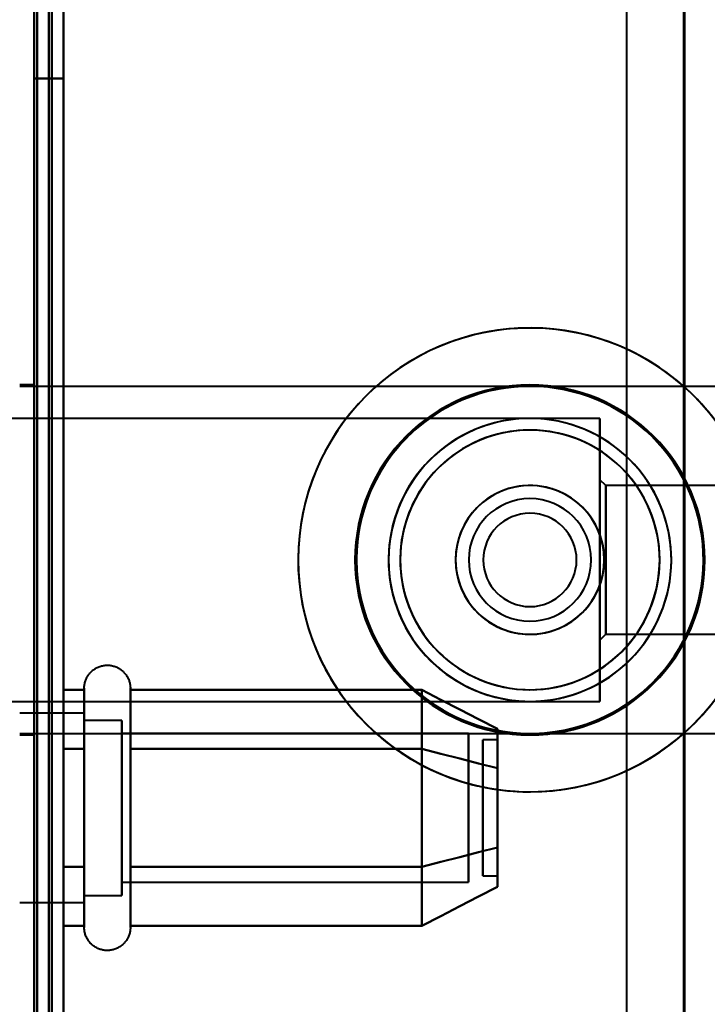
# Model space of a CAD drawing. Header units: millimetres. Extents: x -747 to 747, y -1110 to 610.
# Tile 26 of 93: x -585 to -561, y -297 to -263. Entities that reach past the tile are written whole.
import ezdxf

# ---------------------------------------------------------------- set-up
doc = ezdxf.new("R2010")
doc.units = ezdxf.units.MM
doc.layers.add('G-IMPT', color=8, linetype='Continuous', lineweight=40)

# ---------------------------------------------------------------- blocks, each defined once
blk = doc.blocks.new('NEXA 1000 CALQUES_dwg-755156-Niveau de réf_')
at = {"layer": 'G-IMPT'}
for p, q in [((-562.233, 353), (-562.233, -332)), ((-584.5, -275), (-585, -275)), ((-552.5, -275.05), (-585, -275.05)), ((-584.5, -287), (-584.5, -275)), ((-584.5, -287), (-584.5, -275)), ((-584.5, -275), (-584.5, -287)), ((-584.5, -275), (-584.5, -287)), ((-565.1, -276.15), (-586.1, -276.15)), ((-565.1, -285.48), (-565.1, -276.15)), ((-565.1, -276.15), (-565.1, -285.48)), ((-565.1, -285.85), (-565.1, -276.52)), ((-565.1, -276.52), (-565.1, -285.85)), ((-564.9, -278.45), (-565.1, -278.25)), ((-565.1, -283.54), (-565.1, -278.25)), ((-565.1, -278.25), (-565.1, -283.54)), ((-565.1, -283.75), (-565.1, -278.46)), ((-565.1, -278.46), (-565.1, -283.75)), ((-559.6, -278.45), (-564.9, -278.45)), ((-564.9, -278.45), (-564.9, -283.356)), ((-564.9, -283.356), (-564.9, -278.45)), ((-564.9, -278.644), (-564.9, -283.55)), ((-564.9, -283.55), (-564.9, -278.644)), ((-565.1, -283.75), (-564.9, -283.55)), ((-564.9, -283.55), (-559.6, -283.55)), ((-582.785, -287.45), (-582.785, -285.4)), ((-582.785, -287.45), (-582.785, -285.4)), ((-581.204, -285.4), (-581.204, -287.45)), ((-581.204, -285.4), (-581.204, -287.45)), ((-586.1, -285.85), (-565.1, -285.85)), ((-582.785, -286.25), (-585, -286.25)), ((-582.785, -286.25), (-585, -286.25)), ((-582.785, -291.55), (-582.785, -285.949)), ((-582.785, -291.55), (-582.785, -285.949)), ((-582.785, -286.25), (-582.785, -292.315)), ((-582.785, -287.875), (-582.785, -286.25)), ((-582.785, -286.25), (-582.785, -292.315)), ((-582.785, -287.875), (-582.785, -286.25)), ((-581.204, -285.949), (-581.204, -291.55)), ((-581.204, -285.949), (-581.204, -291.55)), ((-581.5, -286.5), (-582.785, -286.5)), ((-581.5, -286.5), (-582.785, -286.5)), ((-582.785, -286.5), (-582.785, -292.098)), ((-582.785, -292.098), (-582.785, -286.5)), ((-582.785, -286.5), (-582.785, -292.098)), ((-582.785, -292.098), (-582.785, -286.5)), ((-581.5, -286.5), (-581.5, -291)), ((-581.5, -288), (-581.5, -286.5)), ((-581.5, -286.5), (-581.5, -291)), ((-581.5, -288), (-581.5, -286.5)), ((-582.785, -286.685), (-582.785, -292.75)), ((-582.785, -291.125), (-582.785, -286.685)), ((-582.785, -286.685), (-582.785, -292.75)), ((-582.785, -291.125), (-582.785, -286.685)), ((-582.785, -286.902), (-582.785, -292.5)), ((-582.785, -292.5), (-582.785, -286.902)), ((-582.785, -286.902), (-582.785, -292.5)), ((-582.785, -292.5), (-582.785, -286.902)), ((-581.5, -292.5), (-581.5, -286.902)), ((-581.5, -292.5), (-581.5, -286.902)), ((-585, -286.95), (-552.5, -286.95)), ((-585, -287), (-584.5, -287)), ((-569.611, -286.952), (-581.5, -286.952)), ((-569.611, -286.952), (-581.5, -286.952)), ((-581.5, -286.952), (-581.5, -290.774)), ((-581.5, -290.774), (-581.5, -286.952)), ((-581.5, -286.952), (-581.5, -290.774)), ((-581.5, -290.774), (-581.5, -286.952)), ((-569.611, -286.952), (-569.611, -290.774)), ((-569.611, -290.774), (-569.611, -286.952)), ((-569.611, -286.952), (-569.611, -290.774)), ((-569.611, -290.774), (-569.611, -286.952)), ((-568.611, -287.17), (-569.111, -287.17)), ((-568.611, -287.17), (-569.111, -287.17)), ((-569.111, -291.624), (-569.111, -287.17)), ((-569.111, -287.17), (-569.111, -291.624)), ((-569.111, -291.624), (-569.111, -287.17)), ((-569.111, -287.17), (-569.111, -291.624)), ((-568.611, -291.624), (-568.611, -287.17)), ((-568.611, -287.17), (-568.611, -291.624)), ((-568.611, -291.624), (-568.611, -287.17)), ((-568.611, -287.17), (-568.611, -291.624)), ((-582.785, -293.6), (-582.785, -287.45)), ((-582.785, -293.6), (-582.785, -287.45)), ((-581.204, -287.45), (-581.204, -293.6)), ((-581.204, -287.45), (-581.204, -293.6)), ((-569.111, -291.83), (-569.111, -287.376)), ((-569.111, -287.376), (-569.111, -291.83)), ((-569.111, -291.83), (-569.111, -287.376)), ((-569.111, -287.376), (-569.111, -291.83)), ((-568.611, -291.83), (-568.611, -287.376)), ((-568.611, -287.376), (-568.611, -291.83)), ((-568.611, -291.83), (-568.611, -287.376)), ((-568.611, -287.376), (-568.611, -291.83)), ((-582.785, -292.75), (-582.785, -287.875)), ((-582.785, -292.75), (-582.785, -287.875)), ((-581.5, -288), (-581.5, -292.5)), ((-581.5, -292.098), (-581.5, -288)), ((-581.5, -288), (-581.5, -292.5)), ((-581.5, -292.098), (-581.5, -288)), ((-581.5, -288.226), (-581.5, -292.048)), ((-581.5, -292.048), (-581.5, -288.226)), ((-581.5, -288.226), (-581.5, -292.048)), ((-581.5, -292.048), (-581.5, -288.226)), ((-569.611, -288.226), (-569.611, -292.048)), ((-569.611, -292.048), (-569.611, -288.226)), ((-569.611, -288.226), (-569.611, -292.048)), ((-569.611, -292.048), (-569.611, -288.226)), ((-569.111, -291.83), (-568.611, -291.83)), ((-569.111, -291.83), (-568.611, -291.83)), ((-581.5, -292.048), (-569.611, -292.048)), ((-581.5, -292.048), (-569.611, -292.048)), ((-582.785, -292.5), (-581.5, -292.5)), ((-582.785, -292.5), (-581.5, -292.5)), ((-585, -292.75), (-582.785, -292.75)), ((-585, -292.75), (-582.785, -292.75))]:
    blk.add_line(p, q, dxfattribs=at)
at = {"layer": 'G-IMPT', "flags": 128}
for points in [[(-584.5, 369.4), (-584.5, 194.2), (-584.5, 19), (-584.5, -156.2), (-584.5, -331.4)], [(-584.5, -331.4), (-584.5, -156.2), (-584.5, 19), (-584.5, 194.2), (-584.5, 369.4)], [(-584.5, 369.4), (-584.5, 194.2), (-584.5, 19), (-584.5, -156.2), (-584.5, -331.4)], [(-584.4, -331.4), (-584.4, -156.2), (-584.4, 19), (-584.4, 194.2), (-584.4, 369.4)], [(-584.4, -331.4), (-584.4, -156.2), (-584.4, 19), (-584.4, 194.2), (-584.4, 369.4)], [(-584.4, 369.4), (-584.4, 194.2), (-584.4, 19), (-584.4, -156.2), (-584.4, -331.4)], [(-584.4, -331.4), (-584.4, -156.2), (-584.4, 19), (-584.4, 194.2), (-584.4, 369.4)], [(-584.4, 369.4), (-584.4, 194.2), (-584.4, 19), (-584.4, -156.2), (-584.4, -331.4)], [(-584.4, 369.4), (-584.4, 194.2), (-584.4, 19), (-584.4, -156.2), (-584.4, -331.4)], [(-584.4, -331.4), (-584.4, -156.2), (-584.4, 19), (-584.4, 194.2), (-584.4, 369.4)], [(-584.4, 369.4), (-584.4, 194.2), (-584.4, 19), (-584.4, -156.2), (-584.4, -331.4)], [(-584, -331), (-584, -156), (-584, 19), (-584, 194), (-584, 369)], [(-584, 369), (-584, 194), (-584, 19), (-584, -156), (-584, -331)], [(-584.5, -330.9), (-584.5, -155.95), (-584.5, 19), (-584.5, 193.95), (-584.5, 368.9)], [(-584.5, -330.9), (-584.5, -155.95), (-584.5, 19), (-584.5, 193.95), (-584.5, 368.9)], [(-584.5, 368.9), (-584.5, 193.95), (-584.5, 19), (-584.5, -155.95), (-584.5, -330.9)], [(-584.5, 368.9), (-584.5, 193.95), (-584.5, 19), (-584.5, -155.95), (-584.5, -330.9)], [(-584.5, -330.9), (-584.5, -155.95), (-584.5, 19), (-584.5, 193.95), (-584.5, 368.9)], [(-584.5, 368.9), (-584.5, 193.95), (-584.5, 19), (-584.5, -155.95), (-584.5, -330.9)], [(-584, 368.9), (-584, 193.95), (-584, 19), (-584, -155.95), (-584, -330.9)], [(-584, -330.9), (-584, -155.95), (-584, 19), (-584, 193.95), (-584, 368.9)], [(-583.9, 368.9), (-583.9, 193.95), (-583.9, 19), (-583.9, -155.95), (-583.9, -330.9)], [(-583.9, -330.9), (-583.9, -155.95), (-583.9, 19), (-583.9, 193.95), (-583.9, 368.9)], [(-583.5, 368.9), (-583.5, 193.95), (-583.5, 19), (-583.5, -155.95), (-583.5, -330.9)], [(-583.5, -330.9), (-583.5, -155.95), (-583.5, 19), (-583.5, 193.95), (-583.5, 368.9)], [(-583.5, 368.9), (-583.5, 193.95), (-583.5, 19), (-583.5, -155.95), (-583.5, -330.9)], [(-583.5, -330.9), (-583.5, -155.95), (-583.5, 19), (-583.5, 193.95), (-583.5, 368.9)], [(-583.5, 368.9), (-583.5, 193.95), (-583.5, 19), (-583.5, -155.95), (-583.5, -330.9)], [(-583.5, -330.9), (-583.5, -155.95), (-583.5, 19), (-583.5, 193.95), (-583.5, 368.9)], [(-583.5, 368.9), (-583.5, 193.95), (-583.5, 19), (-583.5, -155.95), (-583.5, -330.9)], [(-583.5, -330.9), (-583.5, -155.95), (-583.5, 19), (-583.5, 193.95), (-583.5, 368.9)], [(-564.172, -332), (-564.172, -160.75), (-564.172, 10.5), (-564.172, 181.75), (-564.172, 353)], [(-562.203, 353), (-562.203, 181.75), (-562.203, 10.5), (-562.203, -160.75), (-562.203, -332)], [(-562.203, -332), (-562.203, -160.75), (-562.203, 10.5), (-562.203, 181.75), (-562.203, 353)], [(-584.5, -324.5), (-584.5, -309.5), (-584.5, -294.5), (-584.5, -279.5), (-584.5, -264.5)], [(-584.5, -264.5), (-584.5, -279.5), (-584.5, -294.5), (-584.5, -309.5), (-584.5, -324.5)], [(-584.5, -324.5), (-584.5, -309.5), (-584.5, -294.5), (-584.5, -279.5), (-584.5, -264.5)], [(-584.5, -264.5), (-584.5, -279.5), (-584.5, -294.5), (-584.5, -309.5), (-584.5, -324.5)], [(-584.5, -264.5), (-584.25, -264.5), (-584, -264.5), (-583.75, -264.5), (-583.5, -264.5)], [(-583.5, -264.5), (-583.75, -264.5), (-584, -264.5), (-584.25, -264.5), (-584.5, -264.5)], [(-584.5, -264.5), (-584.5, -279.5), (-584.5, -294.5), (-584.5, -309.5), (-584.5, -324.5)], [(-583.5, -264.5), (-583.75, -264.5), (-584, -264.5), (-584.25, -264.5), (-584.5, -264.5)], [(-584.5, -324.5), (-584.5, -309.5), (-584.5, -294.5), (-584.5, -279.5), (-584.5, -264.5)], [(-584.5, -264.5), (-584.25, -264.5), (-584, -264.5), (-583.75, -264.5), (-583.5, -264.5)], [(-584.5, -264.5), (-584.25, -264.5), (-584, -264.5), (-583.75, -264.5), (-583.5, -264.5)], [(-583.5, -264.5), (-583.75, -264.5), (-584, -264.5), (-584.25, -264.5), (-584.5, -264.5)], [(-584.5, -264.5), (-584.5, -279.5), (-584.5, -294.5), (-584.5, -309.5), (-584.5, -324.5)], [(-583.5, -264.5), (-583.75, -264.5), (-584, -264.5), (-584.25, -264.5), (-584.5, -264.5)], [(-584.5, -324.5), (-584.5, -309.5), (-584.5, -294.5), (-584.5, -279.5), (-584.5, -264.5)], [(-584.5, -264.5), (-584.25, -264.5), (-584, -264.5), (-583.75, -264.5), (-583.5, -264.5)], [(-583.5, -324.5), (-583.5, -309.5), (-583.5, -294.5), (-583.5, -279.5), (-583.5, -264.5)], [(-583.5, -264.5), (-583.5, -279.5), (-583.5, -294.5), (-583.5, -309.5), (-583.5, -324.5)], [(-583.5, -324.5), (-583.5, -309.5), (-583.5, -294.5), (-583.5, -279.5), (-583.5, -264.5)], [(-583.5, -264.5), (-583.5, -279.5), (-583.5, -294.5), (-583.5, -309.5), (-583.5, -324.5)], [(-583.5, -324.5), (-583.5, -309.5), (-583.5, -294.5), (-583.5, -279.5), (-583.5, -264.5)], [(-583.5, -264.5), (-583.5, -279.5), (-583.5, -294.5), (-583.5, -309.5), (-583.5, -324.5)], [(-583.5, -324.5), (-583.5, -309.5), (-583.5, -294.5), (-583.5, -279.5), (-583.5, -264.5)], [(-583.5, -264.5), (-583.5, -279.5), (-583.5, -294.5), (-583.5, -309.5), (-583.5, -324.5)], [(-582.785, -285.4), (-582.785, -285.368), (-582.783, -285.337), (-582.779, -285.305), (-582.775, -285.274), (-582.769, -285.243), (-582.762, -285.212), (-582.754, -285.182), (-582.745, -285.151), (-582.734, -285.122), (-582.723, -285.092), (-582.71, -285.063), (-582.696, -285.035), (-582.681, -285.007), (-582.664, -284.98), (-582.647, -284.954), (-582.629, -284.928), (-582.609, -284.903), (-582.589, -284.879), (-582.568, -284.855), (-582.545, -284.833), (-582.522, -284.811), (-582.498, -284.791), (-582.474, -284.771), (-582.448, -284.752), (-582.422, -284.735), (-582.395, -284.718), (-582.367, -284.703), (-582.339, -284.689), (-582.31, -284.675), (-582.281, -284.663), (-582.251, -284.652), (-582.221, -284.643), (-582.191, -284.634), (-582.16, -284.627), (-582.129, -284.621), (-582.098, -284.616), (-582.066, -284.613), (-582.035, -284.611), (-582.003, -284.61), (-581.972, -284.61), (-581.94, -284.611), (-581.909, -284.614), (-581.877, -284.618), (-581.846, -284.624), (-581.815, -284.63), (-581.784, -284.638), (-581.754, -284.647), (-581.724, -284.657), (-581.695, -284.669), (-581.666, -284.681), (-581.637, -284.695), (-581.609, -284.71), (-581.582, -284.726), (-581.555, -284.743), (-581.53, -284.761), (-581.504, -284.78), (-581.48, -284.8), (-581.456, -284.821), (-581.434, -284.843), (-581.412, -284.866), (-581.391, -284.89), (-581.371, -284.914), (-581.352, -284.94), (-581.334, -284.966), (-581.317, -284.993), (-581.302, -285.02), (-581.287, -285.048), (-581.273, -285.077), (-581.261, -285.106), (-581.25, -285.135), (-581.24, -285.165), (-581.231, -285.196), (-581.224, -285.226), (-581.217, -285.257), (-581.212, -285.288), (-581.208, -285.32), (-581.206, -285.351), (-581.204, -285.383), (-581.204, -285.4)], [(-582.785, -285.4), (-582.785, -285.368), (-582.783, -285.337), (-582.779, -285.305), (-582.775, -285.274), (-582.769, -285.243), (-582.762, -285.212), (-582.754, -285.182), (-582.745, -285.151), (-582.734, -285.122), (-582.723, -285.092), (-582.71, -285.063), (-582.696, -285.035), (-582.681, -285.007), (-582.664, -284.98), (-582.647, -284.954), (-582.629, -284.928), (-582.609, -284.903), (-582.589, -284.879), (-582.568, -284.855), (-582.545, -284.833), (-582.522, -284.811), (-582.498, -284.791), (-582.474, -284.771), (-582.448, -284.752), (-582.422, -284.735), (-582.395, -284.718), (-582.367, -284.703), (-582.339, -284.689), (-582.31, -284.675), (-582.281, -284.663), (-582.251, -284.652), (-582.221, -284.643), (-582.191, -284.634), (-582.16, -284.627), (-582.129, -284.621), (-582.098, -284.616), (-582.066, -284.613), (-582.035, -284.611), (-582.003, -284.61), (-581.972, -284.61), (-581.94, -284.611), (-581.909, -284.614), (-581.877, -284.618), (-581.846, -284.624), (-581.815, -284.63), (-581.784, -284.638), (-581.754, -284.647), (-581.724, -284.657), (-581.695, -284.669), (-581.666, -284.681), (-581.637, -284.695), (-581.609, -284.71), (-581.582, -284.726), (-581.555, -284.743), (-581.53, -284.761), (-581.504, -284.78), (-581.48, -284.8), (-581.456, -284.821), (-581.434, -284.843), (-581.412, -284.866), (-581.391, -284.89), (-581.371, -284.914), (-581.352, -284.94), (-581.334, -284.966), (-581.317, -284.993), (-581.302, -285.02), (-581.287, -285.048), (-581.273, -285.077), (-581.261, -285.106), (-581.25, -285.135), (-581.24, -285.165), (-581.231, -285.196), (-581.224, -285.226), (-581.217, -285.257), (-581.212, -285.288), (-581.208, -285.32), (-581.206, -285.351), (-581.204, -285.383), (-581.204, -285.4)], [(-583.5, -287.479), (-583.5, -286.974), (-583.5, -286.469), (-583.5, -285.964), (-583.5, -285.459)], [(-583.5, -285.459), (-583.5, -285.964), (-583.5, -286.469), (-583.5, -286.974), (-583.5, -287.479)], [(-583.5, -287.479), (-583.5, -286.974), (-583.5, -286.469), (-583.5, -285.964), (-583.5, -285.459)], [(-583.5, -285.459), (-583.321, -285.459), (-583.143, -285.459), (-582.964, -285.459), (-582.785, -285.459)], [(-582.785, -285.459), (-582.964, -285.459), (-583.143, -285.459), (-583.321, -285.459), (-583.5, -285.459)], [(-583.5, -285.459), (-583.5, -285.964), (-583.5, -286.469), (-583.5, -286.974), (-583.5, -287.479)], [(-583.5, -287.479), (-583.5, -286.974), (-583.5, -286.469), (-583.5, -285.964), (-583.5, -285.459)], [(-583.5, -285.459), (-583.5, -285.964), (-583.5, -286.469), (-583.5, -286.974), (-583.5, -287.479)], [(-583.5, -287.479), (-583.5, -286.974), (-583.5, -286.469), (-583.5, -285.964), (-583.5, -285.459)], [(-583.5, -285.459), (-583.321, -285.459), (-583.143, -285.459), (-582.964, -285.459), (-582.785, -285.459)], [(-582.785, -285.459), (-582.964, -285.459), (-583.143, -285.459), (-583.321, -285.459), (-583.5, -285.459)], [(-583.5, -285.459), (-583.5, -285.964), (-583.5, -286.469), (-583.5, -286.974), (-583.5, -287.479)], [(-582.785, -285.4), (-582.785, -285.403), (-582.785, -285.413), (-582.785, -285.429), (-582.785, -285.452), (-582.785, -285.482), (-582.785, -285.518), (-582.785, -285.56), (-582.785, -285.608), (-582.785, -285.663), (-582.785, -285.724), (-582.785, -285.791), (-582.785, -285.863), (-582.785, -285.942), (-582.785, -286.026), (-582.785, -286.116), (-582.785, -286.211), (-582.785, -286.312), (-582.785, -286.418), (-582.785, -286.528), (-582.785, -286.644), (-582.785, -286.763), (-582.785, -286.888), (-582.785, -287.016), (-582.785, -287.149), (-582.785, -287.285), (-582.785, -287.424), (-582.785, -287.568), (-582.785, -287.714), (-582.785, -287.863), (-582.785, -288.014), (-582.785, -288.168), (-582.785, -288.324), (-582.785, -288.482), (-582.785, -288.642), (-582.785, -288.803), (-582.785, -288.965), (-582.785, -289.128), (-582.785, -289.292), (-582.785, -289.456), (-582.785, -289.62), (-582.785, -289.784), (-582.785, -289.947), (-582.785, -290.109), (-582.785, -290.271), (-582.785, -290.432), (-582.785, -290.59), (-582.785, -290.748), (-582.785, -290.903), (-582.785, -291.056), (-582.785, -291.206), (-582.785, -291.354), (-582.785, -291.499), (-582.785, -291.55)], [(-582.785, -287.45), (-582.785, -287.31), (-582.785, -287.173), (-582.785, -287.04), (-582.785, -286.91), (-582.785, -286.785), (-582.785, -286.665), (-582.785, -286.549), (-582.785, -286.437), (-582.785, -286.331), (-582.785, -286.229), (-582.785, -286.133), (-582.785, -286.042), (-582.785, -285.957), (-582.785, -285.877), (-582.785, -285.803), (-582.785, -285.735), (-582.785, -285.673), (-582.785, -285.618), (-582.785, -285.568), (-582.785, -285.525), (-582.785, -285.488), (-582.785, -285.457), (-582.785, -285.433), (-582.785, -285.416), (-582.785, -285.405), (-582.785, -285.4)], [(-582.785, -285.4), (-582.785, -285.403), (-582.785, -285.413), (-582.785, -285.429), (-582.785, -285.452), (-582.785, -285.482), (-582.785, -285.518), (-582.785, -285.56), (-582.785, -285.608), (-582.785, -285.663), (-582.785, -285.724), (-582.785, -285.791), (-582.785, -285.863), (-582.785, -285.942), (-582.785, -286.026), (-582.785, -286.116), (-582.785, -286.211), (-582.785, -286.312), (-582.785, -286.418), (-582.785, -286.528), (-582.785, -286.644), (-582.785, -286.763), (-582.785, -286.888), (-582.785, -287.016), (-582.785, -287.149), (-582.785, -287.285), (-582.785, -287.424), (-582.785, -287.568), (-582.785, -287.714), (-582.785, -287.863), (-582.785, -288.014), (-582.785, -288.168), (-582.785, -288.324), (-582.785, -288.482), (-582.785, -288.642), (-582.785, -288.803), (-582.785, -288.965), (-582.785, -289.128), (-582.785, -289.292), (-582.785, -289.456), (-582.785, -289.62), (-582.785, -289.784), (-582.785, -289.947), (-582.785, -290.109), (-582.785, -290.271), (-582.785, -290.432), (-582.785, -290.59), (-582.785, -290.748), (-582.785, -290.903), (-582.785, -291.056), (-582.785, -291.206), (-582.785, -291.354), (-582.785, -291.499), (-582.785, -291.55)], [(-582.785, -287.45), (-582.785, -287.31), (-582.785, -287.173), (-582.785, -287.04), (-582.785, -286.91), (-582.785, -286.785), (-582.785, -286.665), (-582.785, -286.549), (-582.785, -286.437), (-582.785, -286.331), (-582.785, -286.229), (-582.785, -286.133), (-582.785, -286.042), (-582.785, -285.957), (-582.785, -285.877), (-582.785, -285.803), (-582.785, -285.735), (-582.785, -285.673), (-582.785, -285.618), (-582.785, -285.568), (-582.785, -285.525), (-582.785, -285.488), (-582.785, -285.457), (-582.785, -285.433), (-582.785, -285.416), (-582.785, -285.405), (-582.785, -285.4)], [(-582.785, -285.459), (-582.785, -285.964), (-582.785, -286.469), (-582.785, -286.974), (-582.785, -287.479)], [(-582.785, -287.479), (-582.785, -286.974), (-582.785, -286.469), (-582.785, -285.964), (-582.785, -285.459)], [(-582.785, -285.459), (-582.785, -285.964), (-582.785, -286.469), (-582.785, -286.974), (-582.785, -287.479)], [(-582.785, -287.479), (-582.785, -286.974), (-582.785, -286.469), (-582.785, -285.964), (-582.785, -285.459)], [(-581.204, -285.4), (-581.204, -285.403), (-581.204, -285.413), (-581.204, -285.429), (-581.204, -285.452), (-581.204, -285.482), (-581.204, -285.518), (-581.204, -285.56), (-581.204, -285.608), (-581.204, -285.663), (-581.204, -285.724), (-581.204, -285.791), (-581.204, -285.863), (-581.204, -285.942), (-581.204, -286.026), (-581.204, -286.116), (-581.204, -286.211), (-581.204, -286.312), (-581.204, -286.418), (-581.204, -286.528), (-581.204, -286.644), (-581.204, -286.763), (-581.204, -286.888), (-581.204, -287.016), (-581.204, -287.149), (-581.204, -287.285), (-581.204, -287.424), (-581.204, -287.45)], [(-581.204, -291.55), (-581.204, -291.406), (-581.204, -291.26), (-581.204, -291.11), (-581.204, -290.958), (-581.204, -290.804), (-581.204, -290.647), (-581.204, -290.489), (-581.204, -290.329), (-581.204, -290.168), (-581.204, -290.005), (-581.204, -289.842), (-581.204, -289.679), (-581.204, -289.515), (-581.204, -289.351), (-581.204, -289.187), (-581.204, -289.024), (-581.204, -288.861), (-581.204, -288.7), (-581.204, -288.54), (-581.204, -288.381), (-581.204, -288.224), (-581.204, -288.069), (-581.204, -287.917), (-581.204, -287.767), (-581.204, -287.62), (-581.204, -287.476), (-581.204, -287.335), (-581.204, -287.197), (-581.204, -287.063), (-581.204, -286.933), (-581.204, -286.808), (-581.204, -286.686), (-581.204, -286.569), (-581.204, -286.457), (-581.204, -286.349), (-581.204, -286.247), (-581.204, -286.15), (-581.204, -286.058), (-581.204, -285.972), (-581.204, -285.891), (-581.204, -285.816), (-581.204, -285.747), (-581.204, -285.684), (-581.204, -285.627), (-581.204, -285.576), (-581.204, -285.532), (-581.204, -285.494), (-581.204, -285.462), (-581.204, -285.437), (-581.204, -285.418), (-581.204, -285.406), (-581.204, -285.4), (-581.204, -285.4)], [(-581.204, -285.4), (-581.204, -285.403), (-581.204, -285.413), (-581.204, -285.429), (-581.204, -285.452), (-581.204, -285.482), (-581.204, -285.518), (-581.204, -285.56), (-581.204, -285.608), (-581.204, -285.663), (-581.204, -285.724), (-581.204, -285.791), (-581.204, -285.863), (-581.204, -285.942), (-581.204, -286.026), (-581.204, -286.116), (-581.204, -286.211), (-581.204, -286.312), (-581.204, -286.418), (-581.204, -286.528), (-581.204, -286.644), (-581.204, -286.763), (-581.204, -286.888), (-581.204, -287.016), (-581.204, -287.149), (-581.204, -287.285), (-581.204, -287.424), (-581.204, -287.45)], [(-581.204, -291.55), (-581.204, -291.406), (-581.204, -291.26), (-581.204, -291.11), (-581.204, -290.958), (-581.204, -290.804), (-581.204, -290.647), (-581.204, -290.489), (-581.204, -290.329), (-581.204, -290.168), (-581.204, -290.005), (-581.204, -289.842), (-581.204, -289.679), (-581.204, -289.515), (-581.204, -289.351), (-581.204, -289.187), (-581.204, -289.024), (-581.204, -288.861), (-581.204, -288.7), (-581.204, -288.54), (-581.204, -288.381), (-581.204, -288.224), (-581.204, -288.069), (-581.204, -287.917), (-581.204, -287.767), (-581.204, -287.62), (-581.204, -287.476), (-581.204, -287.335), (-581.204, -287.197), (-581.204, -287.063), (-581.204, -286.933), (-581.204, -286.808), (-581.204, -286.686), (-581.204, -286.569), (-581.204, -286.457), (-581.204, -286.349), (-581.204, -286.247), (-581.204, -286.15), (-581.204, -286.058), (-581.204, -285.972), (-581.204, -285.891), (-581.204, -285.816), (-581.204, -285.747), (-581.204, -285.684), (-581.204, -285.627), (-581.204, -285.576), (-581.204, -285.532), (-581.204, -285.494), (-581.204, -285.462), (-581.204, -285.437), (-581.204, -285.418), (-581.204, -285.406), (-581.204, -285.4), (-581.204, -285.4)], [(-581.204, -287.479), (-581.204, -286.974), (-581.204, -286.469), (-581.204, -285.964), (-581.204, -285.459)], [(-581.204, -285.459), (-578.704, -285.459), (-576.204, -285.459), (-573.704, -285.459), (-571.204, -285.459)], [(-571.204, -285.459), (-573.704, -285.459), (-576.204, -285.459), (-578.704, -285.459), (-581.204, -285.459)], [(-581.204, -285.459), (-581.204, -285.964), (-581.204, -286.469), (-581.204, -286.974), (-581.204, -287.479)], [(-581.204, -287.479), (-581.204, -286.974), (-581.204, -286.469), (-581.204, -285.964), (-581.204, -285.459)], [(-581.204, -285.459), (-578.704, -285.459), (-576.204, -285.459), (-573.704, -285.459), (-571.204, -285.459)], [(-571.204, -285.459), (-573.704, -285.459), (-576.204, -285.459), (-578.704, -285.459), (-581.204, -285.459)], [(-581.204, -285.459), (-581.204, -285.964), (-581.204, -286.469), (-581.204, -286.974), (-581.204, -287.479)], [(-571.204, -287.479), (-571.204, -286.974), (-571.204, -286.469), (-571.204, -285.964), (-571.204, -285.459)], [(-571.204, -285.459), (-570.556, -285.792), (-569.908, -286.125), (-569.259, -286.458), (-568.611, -286.791)], [(-568.611, -286.791), (-569.259, -286.458), (-569.908, -286.125), (-570.556, -285.792), (-571.204, -285.459)], [(-571.204, -285.459), (-571.204, -285.964), (-571.204, -286.469), (-571.204, -286.974), (-571.204, -287.479)], [(-571.204, -285.459), (-571.204, -285.964), (-571.204, -286.469), (-571.204, -286.974), (-571.204, -287.479)], [(-571.204, -287.479), (-571.204, -286.974), (-571.204, -286.469), (-571.204, -285.964), (-571.204, -285.459)], [(-571.204, -287.479), (-571.204, -286.974), (-571.204, -286.469), (-571.204, -285.964), (-571.204, -285.459)], [(-571.204, -285.459), (-570.556, -285.792), (-569.908, -286.125), (-569.259, -286.458), (-568.611, -286.791)], [(-568.611, -286.791), (-569.259, -286.458), (-569.908, -286.125), (-570.556, -285.792), (-571.204, -285.459)], [(-571.204, -285.459), (-571.204, -285.964), (-571.204, -286.469), (-571.204, -286.974), (-571.204, -287.479)], [(-571.204, -285.459), (-571.204, -285.964), (-571.204, -286.469), (-571.204, -286.974), (-571.204, -287.479)], [(-571.204, -287.479), (-571.204, -286.974), (-571.204, -286.469), (-571.204, -285.964), (-571.204, -285.459)], [(-583.5, -287.479), (-583.5, -288.49), (-583.5, -289.5), (-583.5, -290.51), (-583.5, -291.521)], [(-583.5, -291.521), (-583.5, -290.51), (-583.5, -289.5), (-583.5, -288.49), (-583.5, -287.479)], [(-583.5, -291.521), (-583.5, -290.51), (-583.5, -289.5), (-583.5, -288.49), (-583.5, -287.479)], [(-583.5, -287.479), (-583.321, -287.479), (-583.143, -287.479), (-582.964, -287.479), (-582.785, -287.479)], [(-582.785, -287.479), (-582.964, -287.479), (-583.143, -287.479), (-583.321, -287.479), (-583.5, -287.479)], [(-583.5, -287.479), (-583.321, -287.479), (-583.143, -287.479), (-582.964, -287.479), (-582.785, -287.479)], [(-582.785, -287.479), (-582.964, -287.479), (-583.143, -287.479), (-583.321, -287.479), (-583.5, -287.479)], [(-583.5, -287.479), (-583.5, -288.49), (-583.5, -289.5), (-583.5, -290.51), (-583.5, -291.521)], [(-583.5, -287.479), (-583.5, -288.49), (-583.5, -289.5), (-583.5, -290.51), (-583.5, -291.521)], [(-583.5, -291.521), (-583.5, -290.51), (-583.5, -289.5), (-583.5, -288.49), (-583.5, -287.479)], [(-583.5, -291.521), (-583.5, -290.51), (-583.5, -289.5), (-583.5, -288.49), (-583.5, -287.479)], [(-583.5, -287.479), (-583.321, -287.479), (-583.143, -287.479), (-582.964, -287.479), (-582.785, -287.479)], [(-582.785, -287.479), (-582.964, -287.479), (-583.143, -287.479), (-583.321, -287.479), (-583.5, -287.479)], [(-583.5, -287.479), (-583.321, -287.479), (-583.143, -287.479), (-582.964, -287.479), (-582.785, -287.479)], [(-582.785, -287.479), (-582.964, -287.479), (-583.143, -287.479), (-583.321, -287.479), (-583.5, -287.479)], [(-583.5, -287.479), (-583.5, -288.49), (-583.5, -289.5), (-583.5, -290.51), (-583.5, -291.521)], [(-582.785, -293.6), (-582.785, -293.597), (-582.785, -293.587), (-582.785, -293.571), (-582.785, -293.548), (-582.785, -293.518), (-582.785, -293.482), (-582.785, -293.44), (-582.785, -293.392), (-582.785, -293.337), (-582.785, -293.276), (-582.785, -293.209), (-582.785, -293.137), (-582.785, -293.058), (-582.785, -292.974), (-582.785, -292.884), (-582.785, -292.789), (-582.785, -292.688), (-582.785, -292.582), (-582.785, -292.472), (-582.785, -292.356), (-582.785, -292.237), (-582.785, -292.112), (-582.785, -291.984), (-582.785, -291.851), (-582.785, -291.715), (-582.785, -291.576), (-582.785, -291.432), (-582.785, -291.286), (-582.785, -291.137), (-582.785, -290.986), (-582.785, -290.832), (-582.785, -290.676), (-582.785, -290.518), (-582.785, -290.358), (-582.785, -290.197), (-582.785, -290.035), (-582.785, -289.872), (-582.785, -289.708), (-582.785, -289.544), (-582.785, -289.38), (-582.785, -289.216), (-582.785, -289.053), (-582.785, -288.891), (-582.785, -288.729), (-582.785, -288.568), (-582.785, -288.41), (-582.785, -288.252), (-582.785, -288.097), (-582.785, -287.944), (-582.785, -287.794), (-582.785, -287.646), (-582.785, -287.501), (-582.785, -287.45)], [(-582.785, -293.6), (-582.785, -293.597), (-582.785, -293.587), (-582.785, -293.571), (-582.785, -293.548), (-582.785, -293.518), (-582.785, -293.482), (-582.785, -293.44), (-582.785, -293.392), (-582.785, -293.337), (-582.785, -293.276), (-582.785, -293.209), (-582.785, -293.137), (-582.785, -293.058), (-582.785, -292.974), (-582.785, -292.884), (-582.785, -292.789), (-582.785, -292.688), (-582.785, -292.582), (-582.785, -292.472), (-582.785, -292.356), (-582.785, -292.237), (-582.785, -292.112), (-582.785, -291.984), (-582.785, -291.851), (-582.785, -291.715), (-582.785, -291.576), (-582.785, -291.432), (-582.785, -291.286), (-582.785, -291.137), (-582.785, -290.986), (-582.785, -290.832), (-582.785, -290.676), (-582.785, -290.518), (-582.785, -290.358), (-582.785, -290.197), (-582.785, -290.035), (-582.785, -289.872), (-582.785, -289.708), (-582.785, -289.544), (-582.785, -289.38), (-582.785, -289.216), (-582.785, -289.053), (-582.785, -288.891), (-582.785, -288.729), (-582.785, -288.568), (-582.785, -288.41), (-582.785, -288.252), (-582.785, -288.097), (-582.785, -287.944), (-582.785, -287.794), (-582.785, -287.646), (-582.785, -287.501), (-582.785, -287.45)], [(-582.785, -287.479), (-582.785, -288.49), (-582.785, -289.5), (-582.785, -290.51), (-582.785, -291.521)], [(-582.785, -291.521), (-582.785, -290.51), (-582.785, -289.5), (-582.785, -288.49), (-582.785, -287.479)], [(-582.785, -287.479), (-582.785, -288.49), (-582.785, -289.5), (-582.785, -290.51), (-582.785, -291.521)], [(-582.785, -291.521), (-582.785, -290.51), (-582.785, -289.5), (-582.785, -288.49), (-582.785, -287.479)], [(-581.204, -287.45), (-581.204, -287.594), (-581.204, -287.74), (-581.204, -287.89), (-581.204, -288.042), (-581.204, -288.196), (-581.204, -288.353), (-581.204, -288.511), (-581.204, -288.671), (-581.204, -288.832), (-581.204, -288.995), (-581.204, -289.158), (-581.204, -289.321), (-581.204, -289.485), (-581.204, -289.649), (-581.204, -289.813), (-581.204, -289.976), (-581.204, -290.139), (-581.204, -290.3), (-581.204, -290.46), (-581.204, -290.619), (-581.204, -290.776), (-581.204, -290.931), (-581.204, -291.083), (-581.204, -291.233), (-581.204, -291.38), (-581.204, -291.524), (-581.204, -291.665), (-581.204, -291.803), (-581.204, -291.937), (-581.204, -292.067), (-581.204, -292.192), (-581.204, -292.314), (-581.204, -292.431), (-581.204, -292.543), (-581.204, -292.651), (-581.204, -292.753), (-581.204, -292.85), (-581.204, -292.942), (-581.204, -293.028), (-581.204, -293.109), (-581.204, -293.184), (-581.204, -293.253), (-581.204, -293.316), (-581.204, -293.373), (-581.204, -293.424), (-581.204, -293.468), (-581.204, -293.506), (-581.204, -293.538), (-581.204, -293.563), (-581.204, -293.582), (-581.204, -293.594), (-581.204, -293.6), (-581.204, -293.6)], [(-581.204, -287.45), (-581.204, -287.594), (-581.204, -287.74), (-581.204, -287.89), (-581.204, -288.042), (-581.204, -288.196), (-581.204, -288.353), (-581.204, -288.511), (-581.204, -288.671), (-581.204, -288.832), (-581.204, -288.995), (-581.204, -289.158), (-581.204, -289.321), (-581.204, -289.485), (-581.204, -289.649), (-581.204, -289.813), (-581.204, -289.976), (-581.204, -290.139), (-581.204, -290.3), (-581.204, -290.46), (-581.204, -290.619), (-581.204, -290.776), (-581.204, -290.931), (-581.204, -291.083), (-581.204, -291.233), (-581.204, -291.38), (-581.204, -291.524), (-581.204, -291.665), (-581.204, -291.803), (-581.204, -291.937), (-581.204, -292.067), (-581.204, -292.192), (-581.204, -292.314), (-581.204, -292.431), (-581.204, -292.543), (-581.204, -292.651), (-581.204, -292.753), (-581.204, -292.85), (-581.204, -292.942), (-581.204, -293.028), (-581.204, -293.109), (-581.204, -293.184), (-581.204, -293.253), (-581.204, -293.316), (-581.204, -293.373), (-581.204, -293.424), (-581.204, -293.468), (-581.204, -293.506), (-581.204, -293.538), (-581.204, -293.563), (-581.204, -293.582), (-581.204, -293.594), (-581.204, -293.6), (-581.204, -293.6)], [(-581.204, -291.521), (-581.204, -290.51), (-581.204, -289.5), (-581.204, -288.49), (-581.204, -287.479)], [(-581.204, -287.479), (-578.704, -287.479), (-576.204, -287.479), (-573.704, -287.479), (-571.204, -287.479)], [(-571.204, -287.479), (-573.704, -287.479), (-576.204, -287.479), (-578.704, -287.479), (-581.204, -287.479)], [(-581.204, -287.479), (-578.704, -287.479), (-576.204, -287.479), (-573.704, -287.479), (-571.204, -287.479)], [(-571.204, -287.479), (-573.704, -287.479), (-576.204, -287.479), (-578.704, -287.479), (-581.204, -287.479)], [(-581.204, -287.479), (-581.204, -288.49), (-581.204, -289.5), (-581.204, -290.51), (-581.204, -291.521)], [(-581.204, -291.521), (-581.204, -290.51), (-581.204, -289.5), (-581.204, -288.49), (-581.204, -287.479)], [(-581.204, -287.479), (-578.704, -287.479), (-576.204, -287.479), (-573.704, -287.479), (-571.204, -287.479)], [(-571.204, -287.479), (-573.704, -287.479), (-576.204, -287.479), (-578.704, -287.479), (-581.204, -287.479)], [(-581.204, -287.479), (-578.704, -287.479), (-576.204, -287.479), (-573.704, -287.479), (-571.204, -287.479)], [(-571.204, -287.479), (-573.704, -287.479), (-576.204, -287.479), (-578.704, -287.479), (-581.204, -287.479)], [(-581.204, -287.479), (-581.204, -288.49), (-581.204, -289.5), (-581.204, -290.51), (-581.204, -291.521)], [(-571.204, -291.521), (-571.204, -290.51), (-571.204, -289.5), (-571.204, -288.49), (-571.204, -287.479)], [(-571.204, -287.479), (-570.556, -287.646), (-569.908, -287.812), (-569.259, -287.979), (-568.611, -288.145)], [(-568.611, -288.145), (-569.259, -287.979), (-569.908, -287.812), (-570.556, -287.646), (-571.204, -287.479)], [(-571.204, -287.479), (-570.556, -287.646), (-569.908, -287.812), (-569.259, -287.979), (-568.611, -288.145)], [(-568.611, -288.145), (-569.259, -287.979), (-569.908, -287.812), (-570.556, -287.646), (-571.204, -287.479)], [(-571.204, -287.479), (-571.204, -288.49), (-571.204, -289.5), (-571.204, -290.51), (-571.204, -291.521)], [(-571.204, -287.479), (-571.204, -288.49), (-571.204, -289.5), (-571.204, -290.51), (-571.204, -291.521)], [(-571.204, -291.521), (-571.204, -290.51), (-571.204, -289.5), (-571.204, -288.49), (-571.204, -287.479)], [(-571.204, -291.521), (-571.204, -290.51), (-571.204, -289.5), (-571.204, -288.49), (-571.204, -287.479)], [(-571.204, -287.479), (-570.556, -287.646), (-569.908, -287.812), (-569.259, -287.979), (-568.611, -288.145)], [(-568.611, -288.145), (-569.259, -287.979), (-569.908, -287.812), (-570.556, -287.646), (-571.204, -287.479)], [(-571.204, -287.479), (-570.556, -287.646), (-569.908, -287.812), (-569.259, -287.979), (-568.611, -288.145)], [(-568.611, -288.145), (-569.259, -287.979), (-569.908, -287.812), (-570.556, -287.646), (-571.204, -287.479)], [(-571.204, -287.479), (-571.204, -288.49), (-571.204, -289.5), (-571.204, -290.51), (-571.204, -291.521)], [(-571.204, -287.479), (-571.204, -288.49), (-571.204, -289.5), (-571.204, -290.51), (-571.204, -291.521)], [(-571.204, -291.521), (-571.204, -290.51), (-571.204, -289.5), (-571.204, -288.49), (-571.204, -287.479)], [(-568.611, -290.855), (-569.259, -291.021), (-569.908, -291.188), (-570.556, -291.354), (-571.204, -291.521)], [(-571.204, -291.521), (-570.556, -291.354), (-569.908, -291.188), (-569.259, -291.021), (-568.611, -290.855)], [(-568.611, -290.855), (-569.259, -291.021), (-569.908, -291.188), (-570.556, -291.354), (-571.204, -291.521)], [(-571.204, -291.521), (-570.556, -291.354), (-569.908, -291.188), (-569.259, -291.021), (-568.611, -290.855)], [(-568.611, -290.855), (-569.259, -291.021), (-569.908, -291.188), (-570.556, -291.354), (-571.204, -291.521)], [(-571.204, -291.521), (-570.556, -291.354), (-569.908, -291.188), (-569.259, -291.021), (-568.611, -290.855)], [(-568.611, -290.855), (-569.259, -291.021), (-569.908, -291.188), (-570.556, -291.354), (-571.204, -291.521)], [(-571.204, -291.521), (-570.556, -291.354), (-569.908, -291.188), (-569.259, -291.021), (-568.611, -290.855)], [(-583.5, -291.521), (-583.5, -292.026), (-583.5, -292.531), (-583.5, -293.036), (-583.5, -293.541)], [(-583.5, -293.541), (-583.5, -293.036), (-583.5, -292.531), (-583.5, -292.026), (-583.5, -291.521)], [(-582.785, -291.521), (-582.964, -291.521), (-583.143, -291.521), (-583.321, -291.521), (-583.5, -291.521)], [(-583.5, -291.521), (-583.321, -291.521), (-583.143, -291.521), (-582.964, -291.521), (-582.785, -291.521)], [(-582.785, -291.521), (-582.964, -291.521), (-583.143, -291.521), (-583.321, -291.521), (-583.5, -291.521)], [(-583.5, -291.521), (-583.5, -292.026), (-583.5, -292.531), (-583.5, -293.036), (-583.5, -293.541)], [(-583.5, -293.541), (-583.5, -293.036), (-583.5, -292.531), (-583.5, -292.026), (-583.5, -291.521)], [(-583.5, -291.521), (-583.321, -291.521), (-583.143, -291.521), (-582.964, -291.521), (-582.785, -291.521)], [(-583.5, -291.521), (-583.5, -292.026), (-583.5, -292.531), (-583.5, -293.036), (-583.5, -293.541)], [(-583.5, -293.541), (-583.5, -293.036), (-583.5, -292.531), (-583.5, -292.026), (-583.5, -291.521)], [(-582.785, -291.521), (-582.964, -291.521), (-583.143, -291.521), (-583.321, -291.521), (-583.5, -291.521)], [(-583.5, -291.521), (-583.321, -291.521), (-583.143, -291.521), (-582.964, -291.521), (-582.785, -291.521)], [(-582.785, -291.521), (-582.964, -291.521), (-583.143, -291.521), (-583.321, -291.521), (-583.5, -291.521)], [(-583.5, -291.521), (-583.5, -292.026), (-583.5, -292.531), (-583.5, -293.036), (-583.5, -293.541)], [(-583.5, -293.541), (-583.5, -293.036), (-583.5, -292.531), (-583.5, -292.026), (-583.5, -291.521)], [(-583.5, -291.521), (-583.321, -291.521), (-583.143, -291.521), (-582.964, -291.521), (-582.785, -291.521)], [(-582.785, -293.541), (-582.785, -293.036), (-582.785, -292.531), (-582.785, -292.026), (-582.785, -291.521)], [(-582.785, -291.521), (-582.785, -292.026), (-582.785, -292.531), (-582.785, -293.036), (-582.785, -293.541)], [(-582.785, -293.541), (-582.785, -293.036), (-582.785, -292.531), (-582.785, -292.026), (-582.785, -291.521)], [(-582.785, -291.521), (-582.785, -292.026), (-582.785, -292.531), (-582.785, -293.036), (-582.785, -293.541)], [(-582.785, -291.55), (-582.785, -291.69), (-582.785, -291.827), (-582.785, -291.96), (-582.785, -292.09), (-582.785, -292.215), (-582.785, -292.335), (-582.785, -292.451), (-582.785, -292.563), (-582.785, -292.669), (-582.785, -292.771), (-582.785, -292.867), (-582.785, -292.958), (-582.785, -293.043), (-582.785, -293.123), (-582.785, -293.197), (-582.785, -293.265), (-582.785, -293.327), (-582.785, -293.382), (-582.785, -293.432), (-582.785, -293.475), (-582.785, -293.512), (-582.785, -293.543), (-582.785, -293.567), (-582.785, -293.584), (-582.785, -293.595), (-582.785, -293.6)], [(-582.785, -291.55), (-582.785, -291.69), (-582.785, -291.827), (-582.785, -291.96), (-582.785, -292.09), (-582.785, -292.215), (-582.785, -292.335), (-582.785, -292.451), (-582.785, -292.563), (-582.785, -292.669), (-582.785, -292.771), (-582.785, -292.867), (-582.785, -292.958), (-582.785, -293.043), (-582.785, -293.123), (-582.785, -293.197), (-582.785, -293.265), (-582.785, -293.327), (-582.785, -293.382), (-582.785, -293.432), (-582.785, -293.475), (-582.785, -293.512), (-582.785, -293.543), (-582.785, -293.567), (-582.785, -293.584), (-582.785, -293.595), (-582.785, -293.6)], [(-571.204, -291.521), (-573.704, -291.521), (-576.204, -291.521), (-578.704, -291.521), (-581.204, -291.521)], [(-581.204, -291.521), (-578.704, -291.521), (-576.204, -291.521), (-573.704, -291.521), (-571.204, -291.521)], [(-571.204, -291.521), (-573.704, -291.521), (-576.204, -291.521), (-578.704, -291.521), (-581.204, -291.521)], [(-581.204, -291.521), (-581.204, -292.026), (-581.204, -292.531), (-581.204, -293.036), (-581.204, -293.541)], [(-581.204, -293.541), (-581.204, -293.036), (-581.204, -292.531), (-581.204, -292.026), (-581.204, -291.521)], [(-581.204, -291.521), (-578.704, -291.521), (-576.204, -291.521), (-573.704, -291.521), (-571.204, -291.521)], [(-571.204, -291.521), (-573.704, -291.521), (-576.204, -291.521), (-578.704, -291.521), (-581.204, -291.521)], [(-581.204, -291.521), (-578.704, -291.521), (-576.204, -291.521), (-573.704, -291.521), (-571.204, -291.521)], [(-571.204, -291.521), (-573.704, -291.521), (-576.204, -291.521), (-578.704, -291.521), (-581.204, -291.521)], [(-581.204, -291.521), (-581.204, -292.026), (-581.204, -292.531), (-581.204, -293.036), (-581.204, -293.541)], [(-581.204, -293.541), (-581.204, -293.036), (-581.204, -292.531), (-581.204, -292.026), (-581.204, -291.521)], [(-581.204, -291.521), (-578.704, -291.521), (-576.204, -291.521), (-573.704, -291.521), (-571.204, -291.521)], [(-581.204, -293.6), (-581.204, -293.597), (-581.204, -293.587), (-581.204, -293.571), (-581.204, -293.548), (-581.204, -293.518), (-581.204, -293.482), (-581.204, -293.44), (-581.204, -293.392), (-581.204, -293.337), (-581.204, -293.276), (-581.204, -293.209), (-581.204, -293.137), (-581.204, -293.058), (-581.204, -292.974), (-581.204, -292.884), (-581.204, -292.789), (-581.204, -292.688), (-581.204, -292.582), (-581.204, -292.472), (-581.204, -292.356), (-581.204, -292.237), (-581.204, -292.112), (-581.204, -291.984), (-581.204, -291.851), (-581.204, -291.715), (-581.204, -291.576), (-581.204, -291.55)], [(-581.204, -293.6), (-581.204, -293.597), (-581.204, -293.587), (-581.204, -293.571), (-581.204, -293.548), (-581.204, -293.518), (-581.204, -293.482), (-581.204, -293.44), (-581.204, -293.392), (-581.204, -293.337), (-581.204, -293.276), (-581.204, -293.209), (-581.204, -293.137), (-581.204, -293.058), (-581.204, -292.974), (-581.204, -292.884), (-581.204, -292.789), (-581.204, -292.688), (-581.204, -292.582), (-581.204, -292.472), (-581.204, -292.356), (-581.204, -292.237), (-581.204, -292.112), (-581.204, -291.984), (-581.204, -291.851), (-581.204, -291.715), (-581.204, -291.576), (-581.204, -291.55)], [(-571.204, -291.521), (-571.204, -292.026), (-571.204, -292.531), (-571.204, -293.036), (-571.204, -293.541)], [(-571.204, -293.541), (-571.204, -293.036), (-571.204, -292.531), (-571.204, -292.026), (-571.204, -291.521)], [(-571.204, -293.541), (-571.204, -293.036), (-571.204, -292.531), (-571.204, -292.026), (-571.204, -291.521)], [(-571.204, -291.521), (-571.204, -292.026), (-571.204, -292.531), (-571.204, -293.036), (-571.204, -293.541)], [(-571.204, -291.521), (-571.204, -292.026), (-571.204, -292.531), (-571.204, -293.036), (-571.204, -293.541)], [(-571.204, -293.541), (-571.204, -293.036), (-571.204, -292.531), (-571.204, -292.026), (-571.204, -291.521)], [(-571.204, -293.541), (-571.204, -293.036), (-571.204, -292.531), (-571.204, -292.026), (-571.204, -291.521)], [(-571.204, -291.521), (-571.204, -292.026), (-571.204, -292.531), (-571.204, -293.036), (-571.204, -293.541)], [(-571.204, -293.541), (-570.556, -293.208), (-569.908, -292.875), (-569.259, -292.542), (-568.611, -292.209)], [(-568.611, -292.209), (-569.259, -292.542), (-569.908, -292.875), (-570.556, -293.208), (-571.204, -293.541)], [(-571.204, -293.541), (-570.556, -293.208), (-569.908, -292.875), (-569.259, -292.542), (-568.611, -292.209)], [(-568.611, -292.209), (-569.259, -292.542), (-569.908, -292.875), (-570.556, -293.208), (-571.204, -293.541)], [(-583.5, -293.541), (-583.321, -293.541), (-583.143, -293.541), (-582.964, -293.541), (-582.785, -293.541)], [(-582.785, -293.541), (-582.964, -293.541), (-583.143, -293.541), (-583.321, -293.541), (-583.5, -293.541)], [(-583.5, -293.541), (-583.321, -293.541), (-583.143, -293.541), (-582.964, -293.541), (-582.785, -293.541)], [(-582.785, -293.541), (-582.964, -293.541), (-583.143, -293.541), (-583.321, -293.541), (-583.5, -293.541)], [(-581.204, -293.6), (-581.205, -293.632), (-581.207, -293.663), (-581.21, -293.695), (-581.214, -293.726), (-581.22, -293.757), (-581.227, -293.788), (-581.235, -293.818), (-581.244, -293.849), (-581.255, -293.878), (-581.267, -293.908), (-581.28, -293.937), (-581.294, -293.965), (-581.309, -293.993), (-581.325, -294.02), (-581.342, -294.046), (-581.361, -294.072), (-581.38, -294.097), (-581.4, -294.121), (-581.422, -294.145), (-581.444, -294.167), (-581.467, -294.189), (-581.491, -294.209), (-581.516, -294.229), (-581.541, -294.248), (-581.568, -294.265), (-581.595, -294.282), (-581.622, -294.297), (-581.65, -294.311), (-581.679, -294.325), (-581.708, -294.337), (-581.738, -294.348), (-581.768, -294.357), (-581.799, -294.366), (-581.829, -294.373), (-581.86, -294.379), (-581.892, -294.384), (-581.923, -294.387), (-581.955, -294.389), (-581.986, -294.39), (-582.018, -294.39), (-582.049, -294.389), (-582.081, -294.386), (-582.112, -294.382), (-582.143, -294.376), (-582.174, -294.37), (-582.205, -294.362), (-582.235, -294.353), (-582.265, -294.343), (-582.295, -294.331), (-582.324, -294.319), (-582.352, -294.305), (-582.38, -294.29), (-582.407, -294.274), (-582.434, -294.257), (-582.46, -294.239), (-582.485, -294.22), (-582.509, -294.2), (-582.533, -294.179), (-582.556, -294.157), (-582.578, -294.134), (-582.598, -294.11), (-582.618, -294.086), (-582.637, -294.06), (-582.655, -294.034), (-582.672, -294.007), (-582.688, -293.98), (-582.702, -293.952), (-582.716, -293.923), (-582.728, -293.894), (-582.739, -293.865), (-582.749, -293.835), (-582.758, -293.804), (-582.766, -293.774), (-582.772, -293.743), (-582.777, -293.712), (-582.781, -293.68), (-582.784, -293.649), (-582.785, -293.617), (-582.785, -293.6)], [(-581.204, -293.6), (-581.205, -293.632), (-581.207, -293.663), (-581.21, -293.695), (-581.214, -293.726), (-581.22, -293.757), (-581.227, -293.788), (-581.235, -293.818), (-581.244, -293.849), (-581.255, -293.878), (-581.267, -293.908), (-581.28, -293.937), (-581.294, -293.965), (-581.309, -293.993), (-581.325, -294.02), (-581.342, -294.046), (-581.361, -294.072), (-581.38, -294.097), (-581.4, -294.121), (-581.422, -294.145), (-581.444, -294.167), (-581.467, -294.189), (-581.491, -294.209), (-581.516, -294.229), (-581.541, -294.248), (-581.568, -294.265), (-581.595, -294.282), (-581.622, -294.297), (-581.65, -294.311), (-581.679, -294.325), (-581.708, -294.337), (-581.738, -294.348), (-581.768, -294.357), (-581.799, -294.366), (-581.829, -294.373), (-581.86, -294.379), (-581.892, -294.384), (-581.923, -294.387), (-581.955, -294.389), (-581.986, -294.39), (-582.018, -294.39), (-582.049, -294.389), (-582.081, -294.386), (-582.112, -294.382), (-582.143, -294.376), (-582.174, -294.37), (-582.205, -294.362), (-582.235, -294.353), (-582.265, -294.343), (-582.295, -294.331), (-582.324, -294.319), (-582.352, -294.305), (-582.38, -294.29), (-582.407, -294.274), (-582.434, -294.257), (-582.46, -294.239), (-582.485, -294.22), (-582.509, -294.2), (-582.533, -294.179), (-582.556, -294.157), (-582.578, -294.134), (-582.598, -294.11), (-582.618, -294.086), (-582.637, -294.06), (-582.655, -294.034), (-582.672, -294.007), (-582.688, -293.98), (-582.702, -293.952), (-582.716, -293.923), (-582.728, -293.894), (-582.739, -293.865), (-582.749, -293.835), (-582.758, -293.804), (-582.766, -293.774), (-582.772, -293.743), (-582.777, -293.712), (-582.781, -293.68), (-582.784, -293.649), (-582.785, -293.617), (-582.785, -293.6)], [(-581.204, -293.541), (-578.704, -293.541), (-576.204, -293.541), (-573.704, -293.541), (-571.204, -293.541)], [(-571.204, -293.541), (-573.704, -293.541), (-576.204, -293.541), (-578.704, -293.541), (-581.204, -293.541)], [(-581.204, -293.541), (-578.704, -293.541), (-576.204, -293.541), (-573.704, -293.541), (-571.204, -293.541)], [(-571.204, -293.541), (-573.704, -293.541), (-576.204, -293.541), (-578.704, -293.541), (-581.204, -293.541)]]:
    blk.add_lwpolyline(points, dxfattribs=at)
at = {"layer": 'G-IMPT'}
for radius, start, end in [(7.95, 360, 180), (7.95, 360, 180), (7.95, 22.5227, 202.5227), (7.95, 0, 112.5227), (7.95, 292.5227, 112.5227), (7.95, 292.5227, 112.5227), (7.95, 292.5227, 112.5227), (7.95, 0, 112.5227), (7.95, 112.5227, 292.5227), (7.95, 112.5227, 292.5227), (7.95, 112.5227, 292.5227), (7.95, 112.5227, 292.5227), (7.95, 112.5227, 202.5227), (6, 360, 180), (6, 90, 180), (6, 90, 270), (6, 360, 180), (6, 90, 270), (6, 90, 270), (5.95, 292.5227, 112.5227), (5.95, 292.5227, 112.5227), (6, 0, 90), (6, 270, 90), (6, 270, 90), (6, 270, 90), (5.95, 112.5227, 292.5227), (5.95, 112.5227, 180), (4.85, 360, 180), (4.85, 292.5227, 112.5227), (4.85, 292.5227, 112.5227), (4.85, 292.5227, 112.5227), (4.85, 112.5227, 292.5227), (4.85, 112.5227, 292.5227), (4.85, 112.5227, 180), (4.45, 360, 180), (4.45, 360, 180), (4.45, 360, 112.5227), (4.45, 292.5227, 112.5227), (4.45, 112.5227, 180), (4.45, 112.5227, 292.5227), (7.95, 202.5227, 22.5227), (2.55, 22.5227, 202.5227), (2.55, 360, 180), (2.55, 360, 180), (2.55, 360, 180), (2.55, 0, 112.5227), (2.55, 292.5227, 112.5227), (2.55, 292.5227, 112.5227), (2.55, 0, 112.5227), (2.55, 112.5227, 202.5227), (2.55, 112.5227, 292.5227), (2.55, 112.5227, 292.5227), (2.55, 112.5227, 180), (2.1, 0, 180), (2.1, 90, 270), (2.1, 360, 180), (2.1, 0, 180), (2.1, 270, 90), (1.6, 90, 270), (1.6, 0, 180), (1.6, 0, 180), (1.6, 360, 180), (1.6, 270, 90), (2.55, 202.5227, 22.5227), (7.95, 180, 360), (7.95, 180, 360), (6, 180, 360), (6, 180, 270), (6, 180, 360), (5.95, 180, 292.5227), (4.85, 180, 292.5227), (4.85, 180, 360), (4.45, 180, 360), (4.45, 180, 360), (4.45, 180, 292.5227), (2.55, 180, 360), (2.55, 180, 0), (2.55, 180, 0), (2.55, 180, 292.5227), (2.1, 180, 0), (2.1, 180, 270), (2.1, 180, 360), (1.6, 180, 0), (1.6, 180, 360), (1.6, 180, 270), (6, 270, 0), (1.6, 270, 0), (2.1, 270, 360), (2.55, 292.5227, 0), (2.55, 292.5227, 0), (4.45, 292.5227, 0), (7.95, 292.5227, 0), (7.95, 292.5227, 0), (2.55, 202.5227, 292.5227), (7.95, 202.5227, 292.5227)]:
    blk.add_arc((-567.5, -281), radius, start, end, dxfattribs=at)
for points in [[(-568.611, -288.145), (-568.611, -287.762), (-568.611, -287.134), (-568.611, -286.841), (-568.611, -286.791)], [(-568.611, -286.791), (-568.611, -286.841), (-568.611, -287.134), (-568.611, -287.761), (-568.611, -288.145)], [(-568.611, -286.791), (-568.611, -286.837), (-568.611, -287.133), (-568.611, -287.767), (-568.611, -288.145)], [(-568.611, -288.145), (-568.611, -287.767), (-568.611, -287.133), (-568.611, -286.837), (-568.611, -286.791)], [(-568.611, -288.145), (-568.611, -287.762), (-568.611, -287.134), (-568.611, -286.841), (-568.611, -286.791)], [(-568.611, -286.791), (-568.611, -286.841), (-568.611, -287.134), (-568.611, -287.761), (-568.611, -288.145)], [(-568.611, -286.791), (-568.611, -286.837), (-568.611, -287.133), (-568.611, -287.767), (-568.611, -288.145)], [(-568.611, -288.145), (-568.611, -287.767), (-568.611, -287.133), (-568.611, -286.837), (-568.611, -286.791)], [(-568.611, -288.145), (-568.611, -288.579), (-568.611, -289.5), (-568.611, -290.421), (-568.611, -290.855)], [(-568.611, -290.855), (-568.611, -290.421), (-568.611, -289.5), (-568.611, -288.579), (-568.611, -288.145)], [(-568.611, -288.145), (-568.611, -288.571), (-568.611, -289.5), (-568.611, -290.43), (-568.611, -290.855)], [(-568.611, -290.855), (-568.611, -290.429), (-568.611, -289.5), (-568.611, -288.57), (-568.611, -288.145)], [(-568.611, -288.145), (-568.611, -288.579), (-568.611, -289.5), (-568.611, -290.421), (-568.611, -290.855)], [(-568.611, -290.855), (-568.611, -290.421), (-568.611, -289.5), (-568.611, -288.579), (-568.611, -288.145)], [(-568.611, -288.145), (-568.611, -288.571), (-568.611, -289.5), (-568.611, -290.43), (-568.611, -290.855)], [(-568.611, -290.855), (-568.611, -290.429), (-568.611, -289.5), (-568.611, -288.57), (-568.611, -288.145)], [(-568.611, -290.855), (-568.611, -291.238), (-568.611, -291.866), (-568.611, -292.159), (-568.611, -292.209)], [(-568.611, -292.209), (-568.611, -292.159), (-568.611, -291.866), (-568.611, -291.239), (-568.611, -290.855)], [(-568.611, -292.209), (-568.611, -292.163), (-568.611, -291.867), (-568.611, -291.233), (-568.611, -290.855)], [(-568.611, -290.855), (-568.611, -291.233), (-568.611, -291.867), (-568.611, -292.163), (-568.611, -292.209)], [(-568.611, -290.855), (-568.611, -291.238), (-568.611, -291.866), (-568.611, -292.159), (-568.611, -292.209)], [(-568.611, -292.209), (-568.611, -292.159), (-568.611, -291.866), (-568.611, -291.239), (-568.611, -290.855)], [(-568.611, -292.209), (-568.611, -292.163), (-568.611, -291.867), (-568.611, -291.233), (-568.611, -290.855)], [(-568.611, -290.855), (-568.611, -291.233), (-568.611, -291.867), (-568.611, -292.163), (-568.611, -292.209)]]:
    blk.add_open_spline(points, degree=3, dxfattribs=at)

msp = doc.modelspace()

# ---------------------------------------------------------------- linework, layer by layer
at = {"color": 94, "lineweight": 30}
msp.add_circle((0, 0.5), 609.6, dxfattribs=at)

# ---------------------------------------------------------------- block references
at = {"layer": 'G-IMPT'}
msp.add_blockref('NEXA 1000 CALQUES_dwg-755156-Niveau de réf_', (0, -1), dxfattribs=at)

doc.saveas('drawing.dxf')
